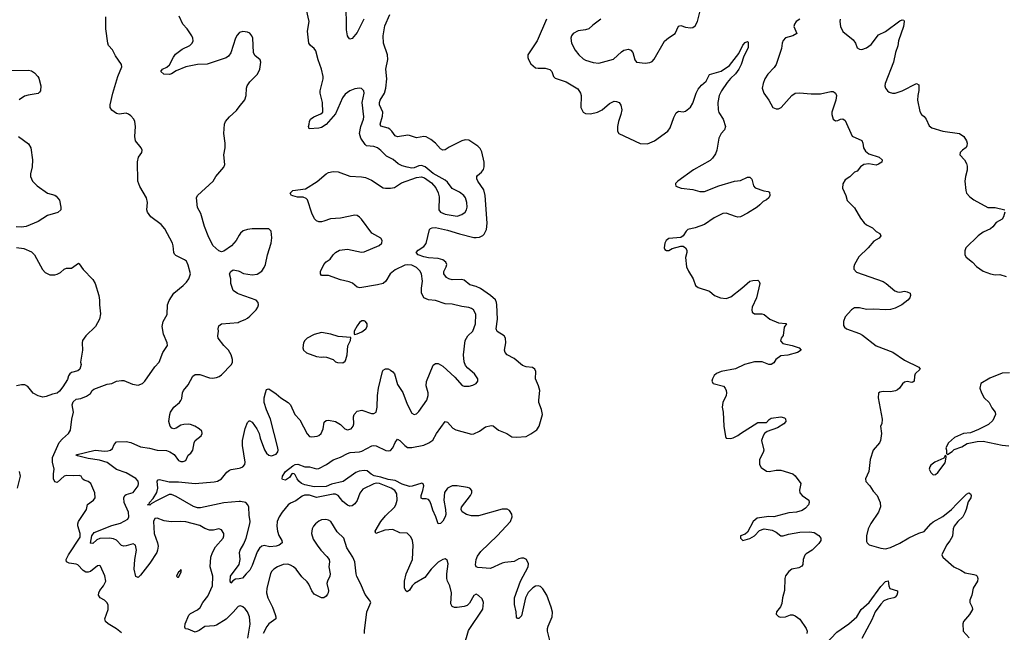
# Model space of a CAD drawing. Header units: inches. Extents: x 2293880 to 2522759, y 823965 to 1006879.
# Tile 89 of 256: x 2328156 to 2336427, y 943619 to 948767. Entities that reach past the tile are written whole.
import ezdxf

# ---------------------------------------------------------------- set-up
doc = ezdxf.new("R2010")
doc.units = ezdxf.units.IN
doc.header["$MEASUREMENT"] = 0
doc.layers.add('C3924', color=7, linetype='Continuous')
doc.layers.add('C3934', color=7, linetype='Continuous')

msp = doc.modelspace()

# ---------------------------------------------------------------- linework, layer by layer
at = {"layer": 'C3924', "color": 5}
for points, elevation in [([(2329010, 943614.5), (2328967.6, 943647.6), (2328898, 943690), (2328877, 943710), (2328871.9, 943731.9), (2328898.7, 943810), (2328898.7, 943850), (2328888, 943870), (2328868, 943888), (2328832, 943910), (2328818, 943930), (2328819.7, 943950), (2328829.7, 943970), (2328860.4, 944010), (2328878.3, 944050), (2328872.3, 944092.3), (2328835.3, 944175.3), (2328830, 944181.2), (2328810, 944178), (2328750, 944131.1), (2328730, 944124.4), (2328710, 944125.7), (2328690, 944138.3), (2328644.8, 944184.8), (2328630, 944191.6), (2328570, 944199.8), (2328547.6, 944210), (2328545.4, 944230), (2328565.1, 944270), (2328662.3, 944417.7), (2328663.8, 944450), (2328645.2, 944514.8), (2328643.8, 944530), (2328649.8, 944550), (2328716, 944650), (2328726.2, 944693.8), (2328775.6, 944730), (2328789.6, 944750), (2328787.6, 944790), (2328752, 944870), (2328730, 944885.1), (2328697.7, 944897.7), (2328684.5, 944910), (2328672.4, 944932.4), (2328656.6, 944936.6), (2328610, 944932.7), (2328550, 944937.7), (2328528.8, 944930), (2328470, 944878.4), (2328450, 944884.5), (2328441, 944910), (2328439.2, 944950), (2328444.2, 944990), (2328430.5, 945050), (2328431.9, 945088.1), (2328486.2, 945213.8), (2328513.9, 945246.1), (2328565.4, 945290), (2328582.2, 945317.8), (2328592.6, 945410), (2328607.3, 945470), (2328597.2, 945530), (2328603.7, 945556.3), (2328630, 945578), (2328670, 945582.8), (2328717.5, 945602.5), (2328750, 945626), (2328764, 945650), (2328778, 945662), (2328890, 945704), (2328930, 945710.4), (2328970, 945728.2), (2329010, 945736.3), (2329030, 945734), (2329103.4, 945703.4), (2329150, 945696.4), (2329186, 945710), (2329207, 945730), (2329289.6, 945850), (2329327.3, 945890), (2329359.5, 945970), (2329398.4, 946030), (2329395.6, 946050), (2329363.7, 946123.7), (2329352, 946190), (2329361, 946230), (2329394.2, 946290), (2329398, 946370), (2329410, 946407.7), (2329451.5, 946470), (2329530, 946533.4), (2329557.5, 946562.5), (2329576.4, 946590), (2329589.7, 946630), (2329570, 946704), (2329556.2, 946736.2), (2329541.2, 946750), (2329466.2, 946786.2), (2329457.1, 946797.1), (2329451.5, 946810), (2329446.2, 946866.2), (2329439.6, 946890), (2329375.8, 947010), (2329344.9, 947044.9), (2329257.6, 947110), (2329229.7, 947150), (2329225.1, 947170), (2329228.5, 947230), (2329220.4, 947270), (2329163.6, 947363.6), (2329148.7, 947408.7), (2329146.6, 947573.4), (2329155.1, 947610), (2329180.9, 947650), (2329184.5, 947670), (2329177, 947690), (2329127.3, 947750), (2329123.9, 947783.9), (2329129.7, 947870), (2329124, 947910), (2329115.1, 947930), (2329090, 947959.7), (2329070, 947973.7), (2329050, 947980.4), (2328990, 947972), (2328970, 947978), (2328930, 948006), (2328917, 948030), (2328916.9, 948050), (2328937.6, 948150), (2328979.8, 948290), (2329012.8, 948370), (2329009.6, 948390), (2328961.8, 948461.8), (2328934.1, 948514.1), (2328902, 948550), (2328895.1, 948570), (2328879.2, 948690), (2328879.2, 948790)], 280), ([(2330000, 948655.9), (2329982.3, 948637.7), (2329968.9, 948611.1), (2329930, 948489.4), (2329910, 948459.6), (2329890, 948446.6), (2329730, 948391.5), (2329650, 948389.6), (2329550, 948369.6), (2329470, 948336.2), (2329430, 948310.8), (2329412.9, 948307.1), (2329367.4, 948307.4), (2329342, 948330), (2329354.7, 948350), (2329391.6, 948368.4), (2329413.6, 948386.4), (2329447, 948453), (2329463.7, 948476.3), (2329520.4, 948519.6), (2329583.6, 948550), (2329605.1, 948570), (2329612.6, 948590), (2329611.1, 948610), (2329602, 948630), (2329562.3, 948690), (2329526.9, 948730), (2329496, 948796)], 260), ([(2328090, 948339.5), (2328230, 948343.1), (2328255.6, 948335.6), (2328279.9, 948319.9), (2328307.7, 948290), (2328315.1, 948275.1), (2328333, 948210), (2328330.6, 948170), (2328323, 948157), (2328310, 948147.3), (2328226.4, 948133.6), (2328195.8, 948124.2), (2328150, 948093.3)], 280), ([(2330000, 946956.1), (2329973, 946910), (2329934.4, 946865.6), (2329870, 946821.2), (2329850, 946817.2), (2329830, 946825.2), (2329777, 946870), (2329738, 946950), (2329707.8, 947030), (2329678, 947138), (2329650, 947188), (2329641.2, 947270), (2329649.4, 947290.6), (2329782, 947410), (2329804, 947450), (2329871.6, 947528.4), (2329878, 947550), (2329869.5, 947630), (2329882, 947690), (2329882, 947730), (2329872, 947810), (2329877.2, 947890), (2329886, 947910), (2329916.9, 947950), (2329975.8, 948004.2), (2330000, 948035.2)], 260), ([(2328146.2, 947786.2), (2328230, 947722.4), (2328248.8, 947690), (2328262.6, 947590), (2328259.5, 947530), (2328246, 947470), (2328246, 947450), (2328263, 947410), (2328302, 947370), (2328388.7, 947308.7), (2328450, 947293.4), (2328463.4, 947283.4), (2328490.6, 947250), (2328502, 947190), (2328500.5, 947170), (2328474.9, 947145.1), (2328390, 947120.7), (2328310, 947069.6), (2328210, 947027.8), (2328170, 947022), (2328125.3, 947025.3)], 280), ([(2328130, 946853.1), (2328190, 946844.9), (2328255.3, 946815.3), (2328278.7, 946790), (2328347.2, 946667.2), (2328370, 946643), (2328410, 946623), (2328450, 946621.6), (2328470, 946628.2), (2328497.1, 946642.9), (2328530, 946670.6), (2328550, 946679.1), (2328590, 946679.3), (2328650, 946720.7), (2328656.4, 946716.4), (2328690, 946667.3), (2328770, 946583), (2328788.7, 946550), (2328819.5, 946450), (2328826.7, 946410), (2328826.4, 946370), (2328835.2, 946295.2), (2328826, 946250), (2328793, 946190), (2328710.5, 946109.5), (2328684, 946070), (2328680.7, 946050), (2328684, 945990), (2328667.3, 945890), (2328670.7, 945869.3), (2328661, 945830), (2328644.5, 945815.5), (2328590, 945801.2), (2328576, 945790), (2328565.8, 945774.2), (2328555.9, 945744.1), (2328518.8, 945681.2), (2328490, 945645.2), (2328470, 945629), (2328430, 945621.2), (2328378.5, 945601.5), (2328350, 945596), (2328310, 945605.2), (2328270, 945629.2), (2328223.2, 945683.2), (2328197.5, 945697.5), (2328170, 945699.3), (2328130, 945689.2)], 280), ([(2330000, 946460.2), (2329985.4, 946465.4), (2329948.7, 946490), (2329929, 946550), (2329928.9, 946588.9), (2329919, 946630), (2329928.7, 946650), (2329950, 946666), (2329990, 946657.3), (2330000, 946652.3)], 260), ([(2328750.6, 944369.4), (2328762.7, 944430), (2328781.9, 944458.1), (2328930, 944518), (2329003.1, 944536.9), (2329063.1, 944570), (2329071.8, 944590), (2329069.9, 944630), (2329034, 944710), (2329029.8, 944750.2), (2329038.7, 944770), (2329050, 944778.3), (2329110, 944794.4), (2329150.5, 944849.5), (2329154.3, 944870), (2329149.8, 944890), (2329130, 944912.2), (2329050, 944957.9), (2328970, 944987.4), (2328890, 945046.9), (2328826.4, 945066.4), (2328730, 945079.7), (2328642, 945102), (2328627.8, 945110), (2328790, 945150.1), (2328870, 945141.1), (2328897.1, 945142.9), (2328918.7, 945150), (2328935.6, 945164.4), (2328950, 945197.3), (2328970, 945219.5), (2329050, 945221.8), (2329090, 945215.2), (2329170, 945176.9), (2329247, 945167), (2329310, 945148.3), (2329390, 945145.8), (2329416.4, 945136.4), (2329452.7, 945112.7), (2329490, 945063.8), (2329510, 945053), (2329530, 945053.4), (2329550, 945064), (2329572, 945108), (2329594.5, 945125.5), (2329609.4, 945150), (2329620.7, 945210), (2329629.4, 945230), (2329681.2, 945270), (2329689.2, 945290), (2329685.2, 945310), (2329664, 945330), (2329626, 945350), (2329590, 945364), (2329570, 945366.9), (2329534.6, 945365.4), (2329510, 945358.7), (2329470, 945334), (2329450, 945328), (2329434.9, 945334.9), (2329420.7, 945350), (2329409.5, 945389.5), (2329416.2, 945450), (2329422.9, 945470), (2329450, 945510.5), (2329497.2, 945550), (2329510, 945566), (2329517.7, 945582.3), (2329524.7, 945630), (2329533, 945650), (2329570, 945698), (2329610, 945770.5), (2329630, 945784.4), (2329670, 945786.7), (2329750, 945757.7), (2329775.1, 945755.1), (2329810, 945759.6), (2329831.4, 945768.6), (2329850, 945783.7), (2329935.1, 945870), (2329943.7, 945890), (2329944.5, 945910), (2329933.6, 945950), (2329909.6, 945990), (2329870, 946029.6), (2329823.6, 946090), (2329820.7, 946110), (2329827, 946150), (2329823.7, 946170), (2329830, 946194.8), (2329850, 946210.4), (2329990, 946223.1), (2330000, 946227.4)], 260), ([(2328150, 944971), (2328160.5, 944930), (2328135.5, 944830)], 280), ([(2330000, 944718.2), (2329870, 944705.9), (2329674.8, 944665.2), (2329650, 944665), (2329616.1, 944676), (2329470, 944760.8), (2329430, 944775.8), (2329410, 944776.5), (2329299.1, 944720.9), (2329260.9, 944699.1), (2329250, 944686.9), (2329229.6, 944689.6), (2329243.7, 944696.3), (2329246.3, 944710), (2329277, 944743), (2329306.5, 944793.5), (2329314.8, 944830), (2329311.5, 944888.5), (2329319.3, 944900.7), (2329330, 944904.4), (2329410, 944882.3), (2329490, 944884.3), (2329629.8, 944870.2), (2329790, 944883.5), (2329817.6, 944890), (2329849.8, 944910), (2329895.7, 944964.3), (2329918.5, 944981.5), (2329932.2, 944987.8), (2330000, 944999.3)], 240), ([(2330000, 943838.9), (2329990, 943837.4), (2329950, 943789.7), (2329890, 943731), (2329810, 943679.8), (2329790, 943673.2), (2329710, 943668.3), (2329664.7, 943635.3), (2329630, 943621.1), (2329570, 943644.2), (2329548, 943648), (2329541.6, 943661.6), (2329546.9, 943690), (2329577.7, 943762.3), (2329590, 943776.5), (2329650, 943809.1), (2329671.2, 943828.8), (2329695, 943870), (2329737.6, 943922.5), (2329774.1, 944010), (2329778.4, 944090), (2329756.8, 944170), (2329762.5, 944250), (2329776.8, 944290), (2329801.7, 944338.3), (2329865.6, 944410), (2329871.3, 944430), (2329869.4, 944450), (2329850, 944481.2), (2329830, 944489.3), (2329783.1, 944476.9), (2329750, 944476.9), (2329710, 944490.9), (2329670, 944515.9), (2329550, 944546.2), (2329510, 944550.7), (2329428.2, 944548.2), (2329370, 944555.5), (2329310, 944577.7), (2329290, 944574.2), (2329279.7, 944550), (2329285.2, 944450), (2329313.7, 944370), (2329317.8, 944342.2), (2329314.5, 944310), (2329307.9, 944290), (2329250, 944201.1), (2329170, 944098.4), (2329150, 944080.9), (2329130, 944089.2), (2329116.4, 944150), (2329122.9, 944230), (2329136.3, 944310), (2329129.7, 944350), (2329110, 944362.4), (2329050, 944346.8), (2329030, 944344.2), (2329010, 944347.8), (2328970, 944392.2), (2328945.1, 944405.1), (2328910, 944411.4), (2328830, 944407.7), (2328804.3, 944395.7), (2328770, 944365.5), (2328750.6, 944369.4)], 260), ([(2328750.6, 944369.4), (2328750, 944366)], 260), ([(2330000, 944069.2), (2329970, 944065.3), (2329947.4, 944052.6), (2329930, 944032.7), (2329922.6, 944050), (2329927.8, 944090), (2330000, 944188.9)], 240)]:
    msp.add_lwpolyline(points, dxfattribs=dict(at, elevation=elevation))
at = {"layer": 'C3924', "color": 5, "elevation": 280}
msp.add_lwpolyline([(2329510, 944146), (2329494, 944126), (2329490, 944126), (2329474, 944090), (2329482, 944082), (2329490, 944082), (2329515.3, 944130)], close=True, dxfattribs=at)
at = {"layer": 'C3934', "color": 5}
for points, elevation in [([(2330000, 944999.3), (2330010, 945001), (2330030.9, 945010), (2330046.8, 945030), (2330049.8, 945050), (2330027.7, 945190), (2330028.2, 945230), (2330050, 945331.3), (2330070, 945382), (2330084.1, 945395.9), (2330090, 945397.3), (2330110, 945386), (2330148.6, 945328.6), (2330168, 945290), (2330177.1, 945250), (2330212.4, 945152.4), (2330230, 945123.8), (2330250, 945106.4), (2330270, 945102.4), (2330310, 945116.4), (2330324.2, 945135.8), (2330328, 945150), (2330325.4, 945170), (2330261.7, 945410), (2330228.9, 945488.9), (2330209.8, 945550), (2330209.8, 945590), (2330219.6, 945630), (2330230, 945658), (2330238, 945662), (2330250, 945664), (2330310, 945623.1), (2330348.4, 945588.4), (2330412.4, 945550), (2330430.3, 945530), (2330468.3, 945448.3), (2330510, 945404.9), (2330570, 945287), (2330590, 945265.5), (2330610, 945260.2), (2330653.5, 945266.5), (2330670, 945274), (2330687.6, 945290), (2330704, 945330), (2330714.2, 945385.8), (2330730, 945399.1), (2330750, 945400.5), (2330810, 945390.4), (2330850, 945364.4), (2330886, 945330), (2330910, 945320.3), (2330940.9, 945330), (2330957.4, 945350), (2330963.1, 945370), (2330961.1, 945430), (2330965.4, 945450), (2330990, 945478.4), (2331030, 945486.4), (2331110, 945458), (2331130, 945458.7), (2331149.4, 945470), (2331158.7, 945510), (2331161.1, 945610), (2331169.8, 945670.2), (2331202.4, 945810), (2331210, 945822), (2331230, 945834), (2331250, 945832), (2331270, 945823.1), (2331290, 945808.2), (2331303.7, 945790), (2331330, 945700.7), (2331373.6, 945633.6), (2331410, 945534.9), (2331450, 945460.7), (2331470, 945450.5), (2331490, 945455.5), (2331510, 945474.9), (2331575.3, 945570), (2331587.4, 945610), (2331586.4, 945630), (2331569.8, 945690), (2331573.5, 945726.5), (2331630, 945862.8), (2331650, 945879.1), (2331670, 945877.1), (2331710, 945854.4), (2331810, 945762.4), (2331873.3, 945693.3), (2331890, 945687.4), (2331932.3, 945687.7), (2331963.5, 945696.5), (2331989.6, 945710.4), (2332003.7, 945730), (2332003.7, 945750), (2331977, 945790), (2331919.4, 945839.4), (2331901.5, 945861.5), (2331891, 945891), (2331884.2, 945950), (2331896.8, 946070), (2331921, 946110), (2331962.9, 946150), (2331986.1, 946210), (2331986.5, 946290), (2331979.8, 946310), (2331967.4, 946327.4), (2331950, 946340.3), (2331930, 946347.4), (2331870, 946356.5), (2331790, 946376.2), (2331730, 946380.4), (2331650, 946407.6), (2331590, 946413.6), (2331551.3, 946430), (2331531.5, 946471.5), (2331530.6, 946510), (2331540.2, 946570), (2331530.7, 946630), (2331516.3, 946656.3), (2331490, 946685.3), (2331450, 946703), (2331410, 946706.5), (2331390, 946703.4), (2331310, 946665), (2331266.8, 946630), (2331230.2, 946569.8), (2331209.3, 946550.7), (2331162.1, 946537.9), (2331014.1, 946514.2), (2330990, 946518.7), (2330951.5, 946551.5), (2330924.2, 946564.2), (2330850, 946579.8), (2330750, 946617), (2330690, 946618), (2330684, 946630), (2330683.7, 946650), (2330709.7, 946710.3), (2330730, 946730.8), (2330764.7, 946755.3), (2330788.7, 946790), (2330808.7, 946810), (2330842, 946830), (2330910, 946839.5), (2331026.8, 946813.2), (2331050, 946814.9), (2331175.3, 946870), (2331199, 946890), (2331201.2, 946910), (2331189, 946930), (2331114, 946974), (2331026, 947090), (2331010, 947107.6), (2330990, 947120.5), (2330970, 947123.6), (2330850, 947099.6), (2330766.9, 947093.1), (2330710, 947072.3), (2330690, 947069.4), (2330670, 947069.3), (2330650, 947077.2), (2330632.5, 947092.5), (2330610, 947142), (2330573.5, 947253.5), (2330563.7, 947263.7), (2330536.1, 947276.1), (2330490, 947276), (2330450, 947285.4), (2330439.3, 947290), (2330427, 947310), (2330449.8, 947330.2), (2330556, 947344), (2330653.8, 947406.2), (2330730, 947470.4), (2330750, 947481.3), (2330790, 947491.8), (2330832.5, 947487.5), (2330930, 947452.7), (2331026.4, 947446.4), (2331059.6, 947439.6), (2331110, 947417.6), (2331210, 947354), (2331230, 947350.3), (2331270, 947350.4), (2331303.6, 947356.4), (2331363.3, 947396.7), (2331490, 947439.3), (2331530, 947444.9), (2331557.7, 947437.7), (2331616.4, 947396.4), (2331652.7, 947352.7), (2331671.9, 947311.9), (2331679.2, 947279.2), (2331677.3, 947170), (2331690, 947147.9), (2331730, 947131.2), (2331830, 947116.5), (2331870, 947129), (2331896.9, 947150), (2331908.4, 947170), (2331913.5, 947190), (2331912.3, 947230), (2331901.1, 947270), (2331886.3, 947290), (2331850, 947317.7), (2331788.7, 947348.7), (2331750, 947401.2), (2331730, 947419), (2331630, 947475.1), (2331562.7, 947530), (2331530, 947542.4), (2331510, 947539.6), (2331470, 947521.6), (2331450, 947519.6), (2331410, 947526), (2331370, 947539.7), (2331335.4, 947555.4), (2331292.6, 947592.6), (2331238.4, 947618.4), (2331190, 947667.6), (2331160.9, 947690), (2331130, 947701), (2331070, 947707.3), (2331057.7, 947717.7), (2331020.4, 947770), (2331011.7, 947810), (2331021.4, 947870), (2331044.5, 947930), (2331047.7, 947950), (2331032.4, 948070), (2331049.6, 948150), (2331046.6, 948170), (2331027.7, 948187.7), (2331010, 948191.3), (2330970, 948185.1), (2330930, 948168.2), (2330890, 948140.3), (2330868.9, 948110), (2330810, 947976.8), (2330730, 947885.1), (2330690, 947861.1), (2330670, 947855.8), (2330588, 947850), (2330582, 947870), (2330588.7, 947890), (2330589, 947910), (2330599.5, 947930), (2330627.3, 947950), (2330685.3, 947974.7), (2330701.5, 947990), (2330700.4, 948070), (2330679.5, 948150), (2330680.2, 948170), (2330704.5, 948270), (2330703.9, 948290), (2330691.1, 948350), (2330662.3, 948430), (2330643.9, 948503.9), (2330630, 948525.2), (2330599, 948550), (2330586, 948570), (2330573.7, 948670), (2330586.3, 948750), (2330564.8, 948850)], 240), ([(2331045.6, 948770), (2330990, 948658.9), (2330950, 948607.3), (2330930, 948602.7), (2330917.7, 948617.7), (2330909.6, 948630), (2330900.4, 948680.4), (2330899.1, 948910)], 220), ([(2332609.8, 943550.2), (2332590.7, 943630), (2332589.8, 943650), (2332595.4, 943670), (2332629, 943750), (2332631.2, 943788.8), (2332621.8, 943830), (2332583.9, 943930), (2332550, 943985), (2332530, 944004.1), (2332510, 944009.2), (2332490, 944005.5), (2332467.6, 943992.4), (2332427.3, 943952.7), (2332404.1, 943910), (2332370, 943759), (2332350, 943734), (2332336.4, 943736.4), (2332330, 943746), (2332327.1, 943790), (2332312.9, 943852.9), (2332312.7, 943910), (2332362, 944050), (2332428.1, 944170), (2332430, 944194.5), (2332413, 944230), (2332390, 944242.3), (2332370, 944242), (2332350, 944236.2), (2332310, 944213.8), (2332230, 944206), (2332210, 944199.8), (2332110, 944156.2), (2332004.5, 944164.5), (2331989.8, 944169.8), (2331985.3, 944185.3), (2331990, 944230.5), (2332002.4, 944257.6), (2332030, 944298), (2332166.2, 944430), (2332279.1, 944550), (2332294, 944590), (2332290, 944612.7), (2332270, 944642.9), (2332250, 944654.7), (2332210, 944655.1), (2332010, 944599.1), (2331950, 944598.9), (2331910, 944608.2), (2331872.7, 944632.7), (2331864.2, 944650), (2331867.8, 944670), (2331942.6, 944770), (2331952.8, 944790), (2331953.6, 944810), (2331936, 944830), (2331917, 944837), (2331830, 944850.6), (2331790, 944848.7), (2331750, 944829.7), (2331725.3, 944794.7), (2331719.3, 944730), (2331734, 944650), (2331735.8, 944610), (2331730.9, 944589.1), (2331710, 944553.6), (2331690, 944534.5), (2331670, 944529.5), (2331652.4, 944590), (2331626.6, 944646.6), (2331613.8, 944693.8), (2331600.9, 944720.9), (2331590, 944734), (2331570, 944740.3), (2331540.4, 944740.4), (2331527.2, 944747.2), (2331528.7, 944770), (2331542.9, 944810), (2331550.7, 944850), (2331545.3, 944865.3), (2331532.8, 944872.8), (2331452.5, 944847.5), (2331430, 944845.5), (2331370, 944865.1), (2331310, 944896.1), (2331250, 944904.3), (2331190, 944922.4), (2331132.9, 944932.9), (2331107.8, 944947.8), (2331076.1, 944976.1), (2331050, 944979.9), (2331007.2, 944972.8), (2330978.3, 944961.7), (2330872.9, 944887.1), (2330775.5, 944864.5), (2330730, 944844), (2330630, 944841.5), (2330550, 944858.8), (2330523.5, 944870), (2330502, 944890), (2330486, 944910), (2330470, 944942), (2330462, 944950), (2330450, 944953), (2330442.8, 944950), (2330421.3, 944918.7), (2330390, 944896.2), (2330363.6, 944903.6), (2330359.3, 944910), (2330363, 944930), (2330389.7, 944970), (2330450, 945017.8), (2330470, 945028.1), (2330491.5, 945031.5), (2330550, 945008.7), (2330591.7, 945008.3), (2330650, 944994), (2330670, 944996), (2330732.2, 945027.8), (2330790, 945069.5), (2330849.9, 945090.1), (2330910, 945122), (2330930.7, 945129.3), (2331010, 945134.4), (2331030, 945140.8), (2331112.9, 945187.1), (2331130, 945190.1), (2331150, 945186.4), (2331232.9, 945147.1), (2331250, 945142.9), (2331270, 945146.7), (2331291.6, 945168.4), (2331310, 945214.8), (2331330, 945240.7), (2331350, 945230.4), (2331390, 945188.2), (2331412.6, 945172.6), (2331450, 945172.2), (2331550, 945190.2), (2331593, 945210), (2331626.4, 945233.6), (2331658.6, 945290), (2331730, 945390.6), (2331750, 945384.4), (2331795.8, 945335.8), (2331819.8, 945319.8), (2331950, 945282.9), (2331970, 945285.8), (2332018, 945310), (2332070, 945346.7), (2332116.5, 945356.5), (2332134, 945354), (2332177.7, 945317.7), (2332249.1, 945289.1), (2332290, 945262.4), (2332330, 945257.6), (2332410, 945264.9), (2332450, 945285.5), (2332499.4, 945320.6), (2332520.4, 945350), (2332546.6, 945450), (2332540.5, 945490), (2332517.8, 945550), (2332516.1, 945570), (2332524.4, 945650), (2332513.7, 945690), (2332488.2, 945750), (2332491.6, 945810), (2332483.7, 945830), (2332463.1, 945843.1), (2332410, 945849.8), (2332380.6, 945860.6), (2332310, 945919.8), (2332250.7, 945950.7), (2332234.8, 945970), (2332229.8, 945990), (2332238.8, 946050), (2332236.5, 946090), (2332225.1, 946110), (2332166.3, 946146.3), (2332157.4, 946170), (2332170.8, 946250.8), (2332164.8, 946370), (2332161.7, 946390), (2332151.6, 946411.6), (2332110, 946448.3), (2332027, 946507), (2331990, 946524.8), (2331938.6, 946538.6), (2331890, 946576.9), (2331870, 946583.5), (2331790, 946581.2), (2331760.9, 946590), (2331741.7, 946601.7), (2331719.7, 946630), (2331719.8, 946650), (2331739.2, 946690), (2331743.5, 946710), (2331735.1, 946730), (2331710, 946748.6), (2331670, 946761), (2331590, 946765.8), (2331550, 946774.6), (2331504.4, 946790), (2331485.4, 946810), (2331502.6, 946830), (2331550, 946861.8), (2331570, 946886.7), (2331597.1, 947002.9), (2331606.7, 947013.3), (2331622.2, 947017.8), (2331650, 947019.8), (2331750, 946999.2), (2331850, 946967.1), (2331970, 946937.3), (2331990, 946935.2), (2332019.6, 946940.4), (2332046.6, 946953.4), (2332056.8, 946963.2), (2332076.6, 947003.4), (2332083.3, 947056.7), (2332067.3, 947290), (2332055.9, 947335.9), (2332004.2, 947410), (2331995.1, 947430), (2331996.3, 947450), (2332002, 947458), (2332035.6, 947484.4), (2332052.5, 947507.5), (2332058, 947530), (2332057.6, 947570), (2332036.9, 947656.9), (2332024, 947684), (2332004.6, 947704.6), (2331930, 947753.8), (2331896.8, 947756.8), (2331870, 947749.9), (2331763.2, 947696.8), (2331730, 947672.7), (2331710, 947669.9), (2331690, 947682), (2331650, 947730.4), (2331610, 947760.5), (2331570, 947781), (2331550, 947785.7), (2331490, 947774), (2331430, 947794.8), (2331415.2, 947795.2), (2331330, 947783), (2331310, 947791.7), (2331283.2, 947830), (2331266.1, 947846.1), (2331250, 947854.6), (2331190.7, 947870.7), (2331184.8, 947890), (2331203.6, 947956.4), (2331207, 947990), (2331178.6, 948050), (2331177.8, 948070), (2331183.9, 948090), (2331220.2, 948150), (2331231.9, 948190), (2331239, 948270), (2331232, 948350), (2331247.8, 948432.2), (2331244.9, 948470), (2331213, 948570), (2331209.4, 948630), (2331224.5, 948715.5), (2331264.8, 948810)], 220), ([(2332581, 948770), (2332502.5, 948590), (2332423.7, 948470), (2332423.7, 948450), (2332430, 948431), (2332450, 948396.3), (2332490, 948361.6), (2332510, 948358), (2332570, 948359.6), (2332609.1, 948349.1), (2332625.7, 948330), (2332640.9, 948290), (2332654.7, 948274.7), (2332745.6, 948245.6), (2332845.5, 948185.4), (2332868.3, 948150), (2332873.5, 948130), (2332869.2, 948029.2), (2332888.7, 947990), (2332910, 947978), (2332950, 947974.9), (2333010, 947990.2), (2333050, 948010.2), (2333110, 948062), (2333150, 948082.4), (2333170, 948080.5), (2333190.4, 948070.4), (2333207.1, 948047.1), (2333213.8, 948010), (2333205.8, 947970), (2333185.4, 947910), (2333178.6, 947870), (2333178.7, 947830), (2333188.2, 947810), (2333367.6, 947727.6), (2333430, 947723.6), (2333490, 947748.9), (2333602, 947830), (2333621.2, 947858.8), (2333650, 947944), (2333670, 947984), (2333690, 947998), (2333730, 947993.4), (2333750, 947998), (2333790, 948030.5), (2333810, 948065.5), (2333838.4, 948150), (2333856.5, 948183.5), (2333883, 948217), (2333923, 948250), (2333950, 948306), (2334050, 948334.9), (2334119.6, 948380.4), (2334197.7, 948482.3), (2334230, 948551.8), (2334250, 948574), (2334270, 948584), (2334276.7, 948576.7), (2334274.4, 948530), (2334239.4, 948460.6), (2334216.5, 948390), (2334197.2, 948350), (2334170, 948312.3), (2334126.5, 948273.5), (2334100.4, 948239.6), (2334052.1, 948170), (2334031.2, 948130), (2334021.5, 948070), (2334023.6, 948010), (2334030, 947987.7), (2334064.9, 947930), (2334084.4, 947870), (2334077.7, 947842.3), (2334050, 947809.5), (2334030.3, 947770), (2334012.3, 947670), (2334001.2, 947638.8), (2333977, 947603), (2333956.4, 947583.6), (2333815.5, 947504.5), (2333683.8, 947410), (2333663.8, 947390), (2333664.1, 947384.1), (2333668.9, 947368.9), (2333711.9, 947351.9), (2333810, 947340.3), (2333870, 947322.6), (2333910, 947323.7), (2334030.3, 947370.3), (2334162, 947410), (2334210, 947415.8), (2334270, 947444), (2334290, 947442.8), (2334307.5, 947427.5), (2334321, 947370), (2334334, 947354), (2334408.3, 947328.3), (2334443.4, 947323.4), (2334456.1, 947316.1), (2334457, 947290), (2334450.3, 947270), (2334430, 947251.6), (2334400.5, 947239.5), (2334374, 947210), (2334350, 947192.4), (2334270, 947140.4), (2334210, 947109.6), (2334190, 947107.8), (2334170, 947112.4), (2334090, 947139.8), (2334062.6, 947137.4), (2333990, 947102.9), (2333910, 947045.3), (2333830, 947017.3), (2333770, 947002.9), (2333755.5, 946990), (2333730.3, 946949.7), (2333710, 946937), (2333610, 946929.3), (2333586.8, 946910), (2333576, 946890), (2333571, 946850), (2333576, 946836), (2333590, 946826), (2333610, 946826.8), (2333637, 946843), (2333710, 946864.9), (2333730, 946864.9), (2333750, 946850.7), (2333761.6, 946830), (2333761.6, 946810), (2333750.4, 946769.6), (2333756.9, 946690), (2333773.3, 946653.3), (2333814, 946590), (2333834, 946534), (2333856.1, 946516.1), (2333950, 946485.5), (2333994, 946450), (2334042.8, 946430), (2334090, 946424.9), (2334130, 946438.5), (2334223.6, 946510), (2334290, 946568.2), (2334315.2, 946575.2), (2334357.5, 946577.5), (2334367.9, 946567.9), (2334373, 946550), (2334346.7, 946430), (2334310.4, 946350), (2334306.4, 946330), (2334308.6, 946308.6), (2334330, 946295.5), (2334390, 946296.4), (2334410.4, 946290.4), (2334458.8, 946250), (2334530, 946218.4), (2334593.7, 946213.7), (2334598, 946210), (2334577.1, 946182.9), (2334568.3, 946111.7), (2334553.7, 946090), (2334547.1, 946067.1), (2334567.1, 946047.1), (2334644.7, 946030), (2334702.8, 946010), (2334721, 945990), (2334690, 945969.7), (2334610, 945948.4), (2334550, 945942), (2334507.5, 945912.5), (2334490, 945882), (2334470, 945869), (2334450, 945869.2), (2334392.9, 945892.9), (2334330, 945892.9), (2334246, 945870), (2334170, 945834), (2334050, 945809.5), (2334010, 945794.5), (2333990, 945777.2), (2333974.8, 945750), (2333971, 945730), (2333982, 945710), (2334067.9, 945687.9), (2334082.8, 945670), (2334090.8, 945650), (2334094, 945630), (2334090.7, 945610), (2334062, 945550), (2334058, 945510), (2334065.5, 945470), (2334070.6, 945350), (2334084, 945264), (2334091, 945251), (2334126.4, 945246.4), (2334150, 945254), (2334190, 945274), (2334210, 945290.6), (2334357.7, 945382.3), (2334430, 945383), (2334453.1, 945406.9), (2334470, 945417.1), (2334550, 945430.7), (2334581, 945421), (2334590, 945412), (2334591.3, 945390), (2334576, 945370), (2334522.8, 945337.2), (2334433.8, 945306.2), (2334414, 945290), (2334400.5, 945270), (2334388, 945230), (2334407.7, 945150), (2334402, 945130), (2334370.5, 945070), (2334370.5, 945030.5), (2334384.9, 945004.9), (2334430, 944974), (2334450.6, 944970.6), (2334510, 944981.6), (2334550, 944981.6), (2334651, 944950), (2334670, 944934.8), (2334717.3, 944870), (2334706.2, 944813.8), (2334710.6, 944790), (2334728.4, 944768.4), (2334786, 944730), (2334786.8, 944710), (2334781, 944690), (2334758.5, 944661.5), (2334730, 944642.7), (2334682, 944630), (2334617.7, 944622.3), (2334490, 944589.3), (2334450, 944593.6), (2334350, 944577), (2334318, 944550), (2334270, 944459.3), (2334250, 944442.7), (2334211.3, 944430), (2334211, 944410), (2334230, 944391), (2334290, 944408.5), (2334330, 944428.9), (2334370, 944473.4), (2334410, 944488), (2334476.1, 944476.1), (2334510, 944460.5), (2334550, 944430.5), (2334568.8, 944428.8), (2334615.3, 944444.7), (2334710, 944460.3), (2334790, 944463.1), (2334830, 944458.4), (2334870, 944432.7), (2334886, 944410), (2334886.4, 944390), (2334870, 944364.5), (2334812.4, 944310), (2334762.4, 944277.6), (2334752.9, 944267.1), (2334738.2, 944230), (2334734.3, 944190), (2334725.1, 944174.9), (2334700.3, 944159.7), (2334642.8, 944150), (2334617.3, 944130), (2334590, 944094), (2334582.4, 944070), (2334580.3, 943970), (2334564.7, 943910), (2334557.8, 943862.2), (2334545.8, 943834.2), (2334514.9, 943790), (2334510.7, 943770.7), (2334530, 943750.7), (2334547.4, 943747.4), (2334588.7, 943750), (2334630, 943764.9), (2334650, 943764.9), (2334670, 943757.6), (2334710, 943728.4), (2334763.1, 943650), (2334770.4, 943630), (2334768.5, 943610)], 220), ([(2333039.1, 948770), (2332970, 948719.5), (2332937.3, 948690), (2332910, 948681.3), (2332847.8, 948672.2), (2332804, 948650), (2332790.6, 948630), (2332785.5, 948610), (2332790.5, 948570), (2332822.4, 948510), (2332852.7, 948470), (2332890, 948437.6), (2332910, 948427.2), (2332973.4, 948406.6), (2333019.7, 948400.3), (2333144.9, 948435.1), (2333210, 948497.3), (2333230, 948510.6), (2333270, 948519.1), (2333290.4, 948510.4), (2333307.3, 948490), (2333324, 948430), (2333338, 948410), (2333410, 948400.4), (2333450, 948405.5), (2333470, 948414), (2333485.3, 948434.7), (2333573.2, 948586.8), (2333604.9, 948615.1), (2333661.6, 948650), (2333690, 948711.3), (2333710, 948718.8), (2333750, 948704.4), (2333790, 948698), (2333810, 948701.3), (2333830, 948714.9), (2333849.8, 948750.2), (2333869.8, 948830.2)], 240), ([(2334710, 948769.7), (2334679.1, 948750), (2334663.8, 948730), (2334659.5, 948710), (2334684, 948650), (2334651.3, 948630), (2334590, 948613.6), (2334569.1, 948590.9), (2334561.1, 948570), (2334555.5, 948524.5), (2334510.4, 948390), (2334495.2, 948364.8), (2334441.6, 948310), (2334416.3, 948270), (2334400.5, 948230), (2334394, 948190), (2334406.8, 948150), (2334450, 948090.8), (2334484, 948030), (2334510, 948016.3), (2334530, 948018), (2334552.7, 948030), (2334642.7, 948130), (2334670, 948148.2), (2334707.2, 948152.8), (2334803.9, 948143.9), (2334883.4, 948143.4), (2334970, 948162.4), (2334990, 948163), (2334998.7, 948158.7), (2335010.3, 948150.3), (2335016.4, 948130), (2335012.7, 948090), (2334979.3, 947990), (2334978.4, 947970), (2334990, 947931), (2335010, 947917.3), (2335030, 947918.8), (2335050, 947930.7), (2335070, 947934), (2335090, 947918.8), (2335148.9, 947788.9), (2335231.1, 947751.1), (2335240.2, 947730), (2335245.8, 947690), (2335262.6, 947662.6), (2335290, 947640.6), (2335375.5, 947610), (2335401.6, 947590), (2335397.1, 947570), (2335370, 947551.2), (2335350, 947544), (2335290, 947555.1), (2335246.8, 947550), (2335218.8, 947530), (2335190, 947494), (2335170, 947484), (2335130, 947446.6), (2335090, 947421.2), (2335070, 947388), (2335068.4, 947350), (2335095.5, 947290), (2335106, 947246), (2335170, 947186.8), (2335219.6, 947099.6), (2335250, 947060.4), (2335270, 947043.7), (2335318.8, 947018.8), (2335350, 946988.2), (2335382.8, 946970), (2335390.7, 946950), (2335377.3, 946930), (2335330, 946906), (2335283, 946850), (2335204.8, 946775.2), (2335167.7, 946710), (2335162, 946690), (2335162.8, 946670), (2335186, 946646), (2335410, 946565.5), (2335434.8, 946550), (2335508.6, 946488.6), (2335530, 946479.1), (2335550, 946478), (2335590, 946486), (2335610, 946480.9), (2335637.3, 946470), (2335639.5, 946450), (2335632.7, 946430), (2335617, 946410), (2335567.4, 946370), (2335510, 946342.9), (2335470, 946332.8), (2335430, 946327.9), (2335330, 946333.8), (2335270, 946332.4), (2335210, 946346.6), (2335170, 946345.3), (2335142.6, 946330), (2335090.4, 946270), (2335075.5, 946230), (2335077.5, 946197.5), (2335083.9, 946183.9), (2335101, 946170), (2335210, 946130.3), (2335235.9, 946115.9), (2335350, 946024.9), (2335490, 945974.3), (2335590, 945905.3), (2335708.1, 945848.1), (2335720.5, 945830), (2335679.5, 945790), (2335671.6, 945770), (2335670.2, 945729.8), (2335658.7, 945721.3), (2335650, 945718.4), (2335610, 945726), (2335590, 945720.7), (2335573.3, 945706.7), (2335547.3, 945670), (2335530, 945655.1), (2335512.3, 945647.7), (2335470, 945640.9), (2335410, 945642.7), (2335382.5, 945637.5), (2335370.8, 945629.2), (2335366.8, 945590), (2335400.7, 945410), (2335398, 945370), (2335386, 945350), (2335394.8, 945290), (2335386.8, 945230), (2335378.8, 945210), (2335325.5, 945150), (2335299.3, 945070), (2335290.4, 944969.6), (2335261.6, 944910), (2335265.3, 944885.3), (2335298.8, 944850), (2335324.5, 944804.5), (2335358.8, 944770), (2335384, 944710), (2335386.4, 944673.6), (2335370.6, 944630), (2335305.3, 944534.7), (2335284.9, 944490), (2335270.4, 944430.4), (2335270, 944382), (2335274.8, 944370), (2335292.8, 944352.8), (2335390, 944324.9), (2335430, 944320.4), (2335470, 944330.4), (2335550, 944368.9), (2335626.5, 944413.5), (2335710, 944452.6), (2335754.7, 944465.3), (2335809.8, 944530.2), (2335830, 944547.2), (2335910, 944592.4), (2335983, 944650), (2336030, 944702.6), (2336110, 944779.5), (2336130, 944790.3), (2336143.4, 944783.4), (2336150.2, 944770), (2336145.3, 944750), (2336123.9, 944716.1), (2336108.2, 944651.8), (2336096.7, 944623.3), (2336077.6, 944590), (2336035.8, 944550), (2336006.3, 944510), (2335996.9, 944490), (2335993.3, 944426.7), (2335970, 944386.6), (2335940.4, 944350), (2335902.8, 944270), (2335911.3, 944250), (2336004.7, 944170), (2336062, 944142), (2336098.4, 944118.4), (2336170, 944106.3), (2336190, 944098), (2336198.7, 944090), (2336206.3, 944070), (2336202.6, 944050), (2336166, 943990), (2336154.4, 943930), (2336138.9, 943890), (2336137, 943870), (2336158.4, 943830), (2336160.5, 943810), (2336136.3, 943770), (2336085.5, 943710), (2336079.1, 943690), (2336082, 943630), (2336133.2, 943573.2)], 240), ([(2335048, 948770), (2335045.5, 948750), (2335050.6, 948710), (2335070, 948666), (2335157.5, 948597.5), (2335176, 948570), (2335190.7, 948530.7), (2335210, 948518.8), (2335230, 948516.3), (2335270, 948530.4), (2335310, 948558), (2335370, 948640.5), (2335430, 948668.2), (2335550, 948757.3), (2335570, 948766), (2335582, 948762), (2335586, 948750), (2335579.1, 948710), (2335539.5, 948590), (2335533.3, 948546.7), (2335512.2, 948490), (2335496.5, 948410), (2335427.3, 948230), (2335424, 948210), (2335430.6, 948190.6), (2335444.7, 948170), (2335458.8, 948158.8), (2335488, 948148), (2335510, 948148), (2335570, 948168.8), (2335690, 948230.5), (2335710, 948218), (2335710.3, 948170.3), (2335701.1, 948130), (2335698.9, 948090), (2335716.4, 947996.4), (2335730.3, 947970.3), (2335753.1, 947953.1), (2335770, 947930.8), (2335794.7, 947874.7), (2335818.3, 947858.3), (2335910, 947829.1), (2336050, 947808.9), (2336086.3, 947786.3), (2336110.4, 947750), (2336116.4, 947730), (2336113.8, 947706.2), (2336106.4, 947693.6), (2336074.8, 947670), (2336057.3, 947650), (2336054.8, 947630), (2336094, 947590), (2336110, 947558), (2336115.1, 947535.1), (2336116.7, 947503.3), (2336100.5, 947450), (2336097.1, 947410), (2336103, 947330), (2336108.7, 947308.7), (2336137.3, 947277.3), (2336170, 947253), (2336290, 947187.3), (2336350, 947188.2), (2336431.3, 947170)], 260), ([(2330000, 948035.2), (2330046, 948094), (2330058.7, 948130), (2330060.8, 948190), (2330066.6, 948210), (2330090, 948243.7), (2330152.8, 948310), (2330172.3, 948350), (2330182.4, 948410), (2330175.1, 948430), (2330130, 948466.6), (2330119.7, 948490), (2330113.3, 948610), (2330106.6, 948630), (2330090, 948652.7), (2330070, 948660.9), (2330030, 948666), (2330002, 948658), (2330000, 948655.9)], 260), ([(2336431.3, 947150), (2336420.7, 947110), (2336408.6, 947091.4), (2336358.4, 947061.6), (2336330, 947025.2), (2336311, 947010), (2336250, 946981.6), (2336209, 946951), (2336104.7, 946850), (2336096.9, 946823.1), (2336096, 946790), (2336106, 946770), (2336158.8, 946730), (2336192.7, 946692.7), (2336250, 946653.4), (2336310, 946630.6), (2336350, 946624), (2336390, 946626.8), (2336442, 946610)], 260), ([(2330000, 946652.3), (2330034.9, 946634.9), (2330110, 946623.8), (2330150, 946628.2), (2330190, 946654.9), (2330210, 946683), (2330221.7, 946710), (2330238.3, 946790), (2330268.3, 946890), (2330272.5, 946932.5), (2330269.3, 946990), (2330249.4, 947009.4), (2330109.4, 947009.4), (2330070, 947004.5), (2330033.2, 946993.2), (2330010, 946973.2), (2330000, 946956.1)], 260), ([(2330000, 946227.4), (2330050, 946248.4), (2330070, 946258.4), (2330090, 946276.4), (2330143.6, 946330), (2330156.9, 946350), (2330161.6, 946370), (2330158.4, 946390), (2330141.2, 946410), (2330000, 946460.2)], 260), ([(2336470, 945799), (2336410, 945795.6), (2336304.4, 945755.6), (2336231, 945710), (2336222.8, 945670), (2336234.8, 945630), (2336258.8, 945590), (2336300.7, 945550), (2336323.9, 945503.9), (2336350.7, 945470), (2336354.4, 945450), (2336330, 945398), (2336294.3, 945365.7), (2336210, 945322), (2336143.4, 945296.6), (2336084.7, 945290), (2336010, 945257), (2335958, 945210), (2335936, 945170), (2335942, 945150), (2335942, 945122), (2335950, 945114), (2335990, 945138), (2336005.1, 945154.9), (2336070, 945178.4), (2336115.8, 945204.2), (2336198, 945222), (2336250, 945224), (2336410, 945191.8), (2336466.6, 945186.6)], 260), ([(2331890.9, 943509.1), (2331926.4, 943633.6), (2332046, 943814), (2332051.2, 943868.8), (2332040.1, 943900.1), (2332010, 943929.6), (2331990, 943940.9), (2331970, 943929.4), (2331934.8, 943865.2), (2331915.1, 943844.9), (2331890, 943836.3), (2331830, 943827), (2331807.3, 943827.3), (2331790, 943835.3), (2331778, 943858), (2331783, 943950), (2331770, 944009), (2331749.8, 944049.8), (2331745.1, 944070), (2331744.4, 944110), (2331754.5, 944194.5), (2331745.8, 944225.8), (2331730, 944235.6), (2331710, 944232.3), (2331670, 944207.7), (2331611.2, 944150), (2331560.1, 944079.9), (2331472, 944030), (2331452.9, 944010), (2331430, 943972.7), (2331410, 943958), (2331403.5, 943963.5), (2331388.9, 943988.9), (2331387.2, 944050), (2331402.9, 944110), (2331455.1, 944230), (2331460.4, 944350), (2331454.8, 944390), (2331441.4, 944421.4), (2331410.8, 944450.8), (2331350, 944454.8), (2331290, 944482.4), (2331223.3, 944476.7), (2331146.6, 944450), (2331142.3, 944470), (2331189.1, 944550), (2331230, 944599.2), (2331303.9, 944670), (2331316.5, 944690), (2331326.2, 944730), (2331322.9, 944782.9), (2331306.3, 944810), (2331276.3, 944830), (2331178, 944870), (2331150, 944871.4), (2331130, 944867.2), (2331037.8, 944822.2), (2331012.4, 944787.6), (2330990, 944725.4), (2330970, 944698.7), (2330950, 944682), (2330930, 944679.3), (2330910, 944687.9), (2330870, 944719), (2330830, 944767.6), (2330810, 944779), (2330790, 944779.2), (2330650, 944751.5), (2330590, 944770.4), (2330549.6, 944770.4), (2330530, 944762.8), (2330475.7, 944724.3), (2330430, 944705.2), (2330410, 944689.9), (2330360.9, 944630), (2330334.3, 944590), (2330317.5, 944550), (2330315, 944510), (2330320.2, 944470), (2330333.7, 944433.7), (2330358.7, 944390), (2330360.4, 944370), (2330335.5, 944350), (2330310, 944341.9), (2330257.3, 944337.3), (2330210, 944348.2), (2330190, 944344), (2330170, 944326.6), (2330150, 944294.7), (2330110, 944180.5), (2330090, 944141.1), (2330057, 944110), (2330027.2, 944072.8), (2330000, 944069.2)], 240), ([(2330000, 944188.9), (2330000.8, 944190), (2330007.8, 944230), (2330002, 944290), (2330007.7, 944310), (2330038, 944362), (2330059.4, 944410), (2330088.3, 944530), (2330091.4, 944551.4), (2330083, 944603), (2330080.9, 944670), (2330071.4, 944691.4), (2330054.7, 944710), (2330010, 944719.2), (2330000, 944718.2)], 240), ([(2331053.5, 943610), (2331052.3, 943632.3), (2331072.3, 943790), (2331105.1, 943870), (2331095.1, 943890), (2331057.4, 943937.4), (2331019.8, 944030), (2330988.2, 944088.2), (2330981.8, 944110), (2330969.8, 944210), (2330954.2, 944250), (2330903.5, 944330), (2330877.6, 944410), (2330823.3, 944463.3), (2330769.8, 944549.8), (2330750, 944562.4), (2330728.3, 944568.3), (2330690, 944564.4), (2330670, 944554), (2330640.3, 944530), (2330625.3, 944510), (2330614, 944490), (2330608.2, 944450), (2330622, 944402), (2330654.4, 944350), (2330684.4, 944310), (2330736.9, 944256.9), (2330754.6, 944230), (2330757.4, 944210), (2330753.4, 944170), (2330764.9, 944110), (2330760.9, 944090), (2330740.8, 944050), (2330736.1, 944030), (2330750.3, 943970), (2330748.2, 943950), (2330741.4, 943938.6), (2330730, 943923.7), (2330710.3, 943909.7), (2330690.4, 943909.6), (2330630, 943939.7), (2330610, 943967.6), (2330583.7, 944023.7), (2330570, 944043), (2330525.2, 944085.2), (2330479, 944150), (2330456.1, 944170), (2330430, 944184.2), (2330409.3, 944190.7), (2330370, 944189.8), (2330321.6, 944170), (2330290, 944150.9), (2330270.3, 944130), (2330262.7, 944110), (2330233.1, 943990), (2330230.2, 943950), (2330240.8, 943910), (2330279.6, 943830), (2330302.3, 943770), (2330308.7, 943750), (2330306.7, 943733.3), (2330249.5, 943690.5), (2330231.5, 943668.5), (2330201.5, 943610)], 260), ([(2334922.8, 943517.2), (2335019.2, 943620.8), (2335122.4, 943690), (2335188, 943750), (2335225.7, 943810), (2335292.2, 943870), (2335390, 944004.9), (2335430, 944045.5), (2335450.4, 944050.4), (2335457.1, 944010), (2335466.3, 943986.3), (2335528.7, 943968.7), (2335531.4, 943950), (2335523.9, 943930), (2335510, 943915.3), (2335498, 943910), (2335450, 943898), (2335416.4, 943883.6), (2335390, 943856.9), (2335342.1, 943790), (2335315.1, 943724.9), (2335230, 943568.3)], 220), ([(2330072.3, 943570), (2330092.3, 943687.7), (2330086.6, 943750), (2330070.5, 943790), (2330050, 943817.2), (2330030, 943833.1), (2330010, 943840.4), (2330000, 943838.9)], 260)]:
    msp.add_lwpolyline(points, dxfattribs=dict(at, elevation=elevation))
at = {"layer": 'C3934', "color": 5, "elevation": 260}
for points in [[(2331050, 946235.1), (2331030, 946235.1), (2331010, 946221.2), (2330990, 946193.2), (2330966.8, 946150), (2330964.7, 946124.7), (2330970, 946122), (2330990, 946126.8), (2331030, 946142.8), (2331064, 946170), (2331075.3, 946190), (2331075.3, 946210), (2331062, 946230)], [(2330690, 946137.2), (2330630, 946122.7), (2330570, 946089.4), (2330550.6, 946070), (2330540.5, 946050), (2330534, 946010), (2330541, 945990), (2330566.2, 945966.2), (2330650, 945937.3), (2330690, 945930.7), (2330710, 945933.4), (2330732, 945930), (2330790, 945911), (2330810, 945892), (2330825.4, 945885.4), (2330870, 945882), (2330890, 945898), (2330895.1, 945910), (2330906.6, 945950), (2330913.6, 946026.4), (2330935.3, 946070), (2330936.4, 946096.4), (2330830, 946103.7), (2330770, 946125.2)], [(2335930, 945106), (2335918, 945082), (2335844.7, 945050), (2335810, 945024), (2335800.7, 945010), (2335794.8, 944990), (2335810, 944962), (2335830, 944942), (2335850, 944944.7), (2335870, 944961), (2335930, 945042), (2335938, 945090), (2335938, 945098)]]:
    msp.add_lwpolyline(points, close=True, dxfattribs=at)

doc.saveas('drawing.dxf')
